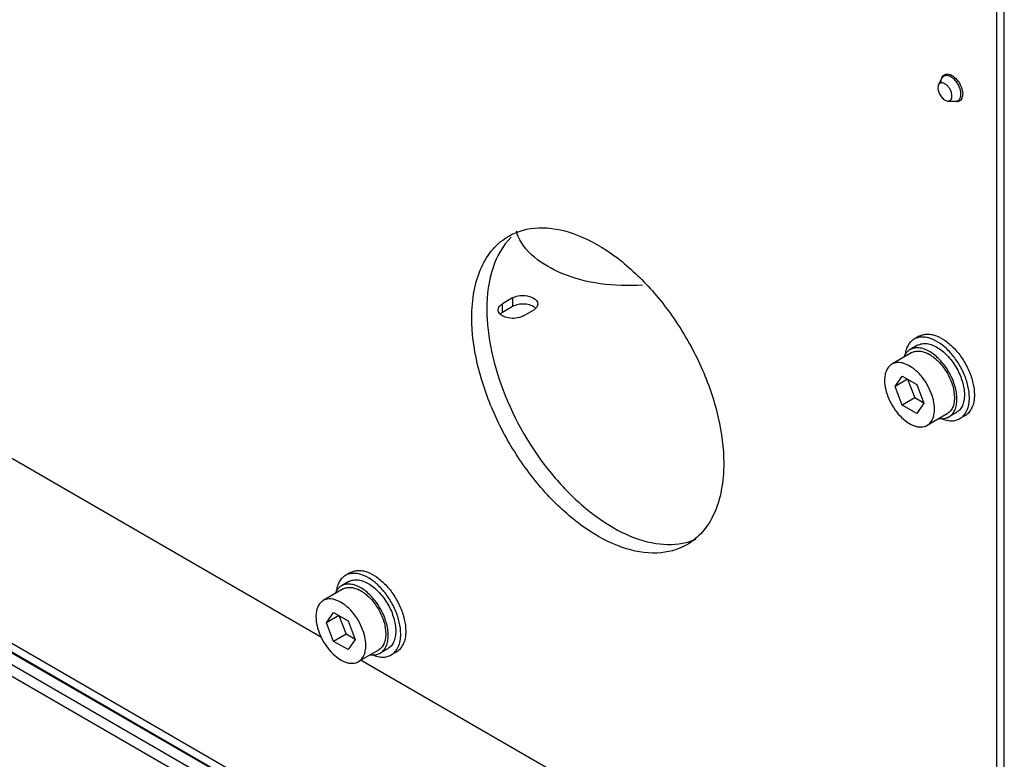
# Model space of a CAD drawing. Header units: millimetres. Extents: x 141 to 1096, y 454 to 1274.
# Tile 12 of 21: x 291 to 430, y 613 to 717. Entities that reach past the tile are written whole.
import ezdxf

# ---------------------------------------------------------------- set-up
doc = ezdxf.new("R2010")
doc.units = ezdxf.units.MM
doc.header["$LTSCALE"] = 112.320728
doc.layers.get('0').update_dxf_attribs({"linetype": 'CONTINUOUS'})

msp = doc.modelspace()

# ---------------------------------------------------------------- linework, layer by layer
at = {"color": 7, "linetype": 'CONTINUOUS'}
for p, q in [((429.42, 577.09), (429.42, 742.03)), ((430.48, 576.48), (430.48, 741.41)), ((421.16, 708.17), (421.64, 709.08)), ((421.92, 709.39), (422.24, 709.57)), ((422.48, 705.87), (423.51, 705.83)), ((423.92, 705.92), (424.24, 706.1)), ((165.31, 700.91), (405.02, 562.52)), ((165.31, 699.69), (405.02, 561.29)), ((163.26, 699.07), (407.5, 558.07)), ((168.71, 694.3), (402.05, 559.58)), ((360.76, 677.97), (359.34, 677.15)), ((359.34, 675.93), (359.34, 677.15)), ((360.76, 677.97), (360.76, 676.74)), ((360.76, 676.74), (359.34, 675.93)), ((362.31, 675.44), (363.73, 676.25)), ((418.39, 672.54), (417.68, 672.13)), ((417.37, 670.22), (414.54, 668.58)), ((418.18, 671.26), (417.12, 670.65)), ((268.6, 667.49), (333.67, 629.92)), ((415, 665.43), (416.02, 666.88)), ((416.77, 666.45), (415, 665.43)), ((416.02, 666.88), (418.07, 665.71)), ((416.77, 666.45), (417.79, 663.82)), ((416.02, 662.8), (415, 665.43)), ((418.07, 665.71), (419.09, 663.08)), ((417.79, 663.82), (416.02, 662.8)), ((419.09, 663.08), (417.79, 663.82)), ((419.09, 663.08), (418.07, 661.62)), ((418.07, 661.62), (416.02, 662.8)), ((423.68, 661.74), (422.62, 661.12)), ((422.37, 661.56), (419.54, 659.92)), ((424.89, 661.28), (424.18, 660.87)), ((332.76, 602.85), (238, 657.56)), ((337.78, 639.06), (337.07, 638.65)), ((336.76, 636.74), (333.93, 635.11)), ((337.57, 637.78), (336.51, 637.17)), ((334.39, 631.95), (335.41, 633.41)), ((336.16, 632.97), (334.39, 631.95)), ((335.41, 633.41), (337.46, 632.23)), ((336.16, 632.97), (337.18, 630.34)), ((335.41, 629.32), (334.39, 631.95)), ((337.46, 632.23), (338.48, 629.6)), ((337.18, 630.34), (335.41, 629.32)), ((338.48, 629.6), (337.18, 630.34)), ((338.48, 629.6), (337.46, 628.15)), ((337.46, 628.15), (335.41, 629.32)), ((341.76, 628.08), (338.93, 626.45)), ((343.07, 628.26), (342.01, 627.65)), ((344.28, 627.8), (343.57, 627.39)), ((339.31, 626.66), (422.35, 578.72))]:
    msp.add_line(p, q, dxfattribs=at)
for centre, radius, start, end in [((422.38, 708.93), 0.779, 134.4343, 137.9422), ((423.75, 706.56), 0.79, 280.3318, 285.5063), ((366.94, 689.06), 5.86, 195.8566, 198.7562), ((359.9, 676.57), 1.26, 221.5147, 227.203), ((417.15, 665.67), 5.44, 57.2131, 60.0784), ((418.69, 663.85), 4.72, 0.0004, 0.3731), ((418.4, 663.64), 5.37, 0.0108, 2.8191), ((423.53, 665.58), 5.09, 244.9773, 247.3743), ((383.25, 651.84), 8.77, 284.187, 293.7178), ((336.54, 632.19), 5.44, 57.2131, 60.0784), ((338.08, 630.37), 4.72, 0.0004, 0.3731), ((337.79, 630.16), 5.37, 0.0108, 2.8191), ((342.92, 632.1), 5.09, 244.9773, 247.3743)]:
    msp.add_arc(centre, radius, start, end, dxfattribs=at)
for points, knots in [([(421.54, 708.61), (421.54, 708.66), (421.54, 708.84), (421.58, 709.02), (421.62, 709.15)], [0, 0, 0, 0, 0.267346, 1, 1, 1, 1]), ([(421.92, 709.39), (421.86, 709.35), (421.75, 709.26), (421.67, 709.15), (421.64, 709.08)], [0, 0, 0, 0, 0.485947, 1, 1, 1, 1]), ([(424.34, 706.84), (424.34, 707.01), (424.29, 707.37), (424.11, 707.9), (423.83, 708.4), (423.48, 708.85), (423.09, 709.2), (422.73, 709.4), (422.45, 709.47), (422.26, 709.49), (422.08, 709.46), (421.97, 709.42), (421.92, 709.39)], [0, 0, 0, 0, 0.128683, 0.270274, 0.417429, 0.561775, 0.695446, 0.812711, 0.864676, 0.91251, 0.95714, 1, 1, 1, 1]), ([(422.19, 709.68), (422.76, 709.8), (423.74, 709.06), (424.39, 707.95), (424.58, 707.21), (424.58, 706.85)], [0, 0, 0, 0, 0.44303, 0.733596, 1, 1, 1, 1]), ([(421.16, 708.17), (421.14, 708.14), (421.09, 708), (421.07, 707.85), (421.07, 707.74)], [0, 0, 0, 0, 0.228196, 1, 1, 1, 1]), ([(421.07, 707.74), (421.07, 707.63), (421.09, 707.42), (421.18, 707.1), (421.33, 706.79), (421.52, 706.5), (421.74, 706.25), (422.04, 706), (422.31, 705.88), (422.48, 705.87)], [0, 0, 0, 0, 0.121578, 0.254385, 0.393648, 0.533704, 0.668785, 0.793786, 1, 1, 1, 1]), ([(423.06, 706.59), (423.06, 706.72), (423.02, 707.02), (422.85, 707.44), (422.61, 707.84), (422.3, 708.16), (422.02, 708.35), (421.79, 708.43), (421.63, 708.45), (421.48, 708.44), (421.35, 708.38), (421.24, 708.29), (421.18, 708.21), (421.16, 708.17)], [0, 0, 0, 0, 0.134892, 0.284001, 0.436803, 0.581874, 0.70971, 0.76575, 0.81662, 0.863387, 0.907933, 0.95268, 1, 1, 1, 1]), ([(422.48, 705.87), (422.56, 705.87), (422.69, 705.89), (422.82, 705.97), (422.94, 706.09), (423.04, 706.3), (423.06, 706.48), (423.06, 706.59)], [0, 0, 0, 0, 0.232533, 0.34434, 0.458473, 0.707508, 1, 1, 1, 1]), ([(423.92, 705.92), (423.99, 705.96), (424.11, 706.06), (424.24, 706.28), (424.32, 706.54), (424.34, 706.74), (424.34, 706.84)], [0, 0, 0, 0, 0.217772, 0.450955, 0.710192, 1, 1, 1, 1]), ([(424.58, 706.85), (424.58, 706.77), (424.56, 706.47), (424.45, 706.17), (424.3, 706.01)], [0, 0, 0, 0, 0.284134, 1, 1, 1, 1]), ([(423.51, 705.83), (423.59, 705.83), (423.73, 705.84), (423.86, 705.89), (423.92, 705.92)], [0, 0, 0, 0, 0.514047, 1, 1, 1, 1]), ([(355, 675.17), (355, 676.45), (355.19, 678.89), (356.18, 682.23), (357.83, 684.94), (359.39, 686.25), (360.23, 686.73)], [0, 0, 0, 0, 0.289789, 0.549057, 0.782229, 1, 1, 1, 1]), ([(360.23, 686.73), (361.49, 687.46), (364.66, 688.27), (369.76, 687.25), (374.97, 684.41), (379.96, 679.98), (384.37, 674.34), (387.85, 667.92), (390.1, 661.25), (390.71, 656.72), (390.71, 654.56)], [0, 0, 0, 0, 0.086935, 0.186408, 0.303797, 0.437611, 0.582113, 0.729427, 0.87117, 1, 1, 1, 1]), ([(379.17, 679.79), (377.18, 679.64), (373.25, 679.78), (366.81, 681.37), (362.31, 684.47), (361.39, 687.17)], [0, 0, 0, 0, 0.296852, 0.575888, 1, 1, 1, 1]), ([(360.56, 686.58), (359.39, 685.41), (357.55, 682.08), (357.12, 678.39), (357.12, 676.4)], [0, 0, 0, 0, 0.456071, 1, 1, 1, 1]), ([(361.56, 678.26), (361.89, 678.32), (362.86, 678.41), (364.34, 677.83), (364.34, 677.11)], [0, 0, 0, 0, 0.313373, 1, 1, 1, 1]), ([(357.12, 676.4), (357.12, 674.4), (357.64, 670.19), (360.29, 661.82), (364.99, 654.03), (371.14, 647.91), (375.97, 644.68), (380.79, 642.96), (384.01, 642.98), (385.4, 643.34)], [0, 0, 0, 0, 0.12548, 0.263124, 0.548706, 0.683556, 0.804891, 0.909813, 1, 1, 1, 1]), ([(385.48, 643), (384.21, 642.27), (381.05, 641.46), (375.94, 642.48), (370.73, 645.32), (365.74, 649.75), (361.33, 655.39), (357.85, 661.81), (355.6, 668.48), (355, 673.01), (355, 675.17)], [0, 0, 0, 0, 0.086935, 0.186408, 0.303797, 0.437611, 0.582113, 0.729427, 0.87117, 1, 1, 1, 1]), ([(362.31, 675.44), (362.14, 675.33), (361.31, 675.01), (360.35, 675.04), (359.72, 675.27)], [0, 0, 0, 0, 0.23383, 1, 1, 1, 1]), ([(418.39, 672.54), (418.55, 672.63), (418.9, 672.78), (419.49, 672.86), (420.11, 672.82), (421.02, 672.57), (422.19, 671.94), (423.47, 670.8), (424.61, 669.34), (425.5, 667.69), (426.08, 665.98), (426.24, 664.81), (426.24, 664.25)], [0, 0, 0, 0, 0.042861, 0.087491, 0.135326, 0.18729, 0.304554, 0.438225, 0.58257, 0.729726, 0.871319, 1, 1, 1, 1]), ([(417.68, 672.13), (417.51, 672.03), (417.18, 671.77), (416.8, 671.25), (416.52, 670.61), (416.42, 670.14), (416.39, 669.89)], [0, 0, 0, 0, 0.225948, 0.462819, 0.719155, 1, 1, 1, 1]), ([(425.53, 663.85), (425.53, 664.4), (425.37, 665.57), (424.79, 667.28), (423.9, 668.94), (422.76, 670.39), (421.48, 671.53), (420.32, 672.16), (419.41, 672.41), (418.78, 672.45), (418.2, 672.37), (417.84, 672.22), (417.68, 672.13)], [0, 0, 0, 0, 0.12868, 0.270273, 0.41743, 0.561778, 0.695447, 0.812712, 0.864676, 0.91251, 0.95714, 1, 1, 1, 1]), ([(418.18, 671.26), (418.38, 671.37), (418.82, 671.53), (419.56, 671.53), (420.35, 671.31), (420.86, 671.04), (421.11, 670.88)], [0, 0, 0, 0, 0.215282, 0.447447, 0.707661, 1, 1, 1, 1]), ([(417.12, 670.65), (416.98, 670.56), (416.7, 670.34), (416.48, 670.06), (416.39, 669.9)], [0, 0, 0, 0, 0.48809, 1, 1, 1, 1]), ([(419.86, 670.38), (419.62, 670.52), (419.15, 670.75), (418.41, 670.92), (417.72, 670.91), (417.3, 670.75), (417.12, 670.65)], [0, 0, 0, 0, 0.28967, 0.54887, 0.782102, 1, 1, 1, 1]), ([(417.37, 670.22), (417.52, 670.3), (417.85, 670.43), (418.41, 670.47), (419, 670.37), (419.39, 670.22), (419.59, 670.12)], [0, 0, 0, 0, 0.222286, 0.457442, 0.715029, 1, 1, 1, 1]), ([(419.59, 670.12), (419.64, 670.1), (419.84, 669.99), (420.03, 669.88), (420.17, 669.78)], [0, 0, 0, 0, 0.24232, 1, 1, 1, 1]), ([(423.76, 663.9), (423.73, 664.5), (423.47, 665.75), (422.68, 667.51), (421.55, 669.07), (420.6, 669.92), (420.1, 670.24)], [0, 0, 0, 0, 0.239032, 0.500021, 0.761005, 1, 1, 1, 1]), ([(421.11, 670.88), (421.64, 670.55), (422.64, 669.66), (423.81, 668.02), (424.6, 666.17), (424.82, 664.87), (424.82, 664.25)], [0, 0, 0, 0, 0.239985, 0.502796, 0.764093, 1, 1, 1, 1]), ([(414.54, 668.58), (414.38, 668.49), (414.07, 668.23), (413.74, 667.69), (413.55, 667.03), (413.51, 666.55), (413.51, 666.29)], [0, 0, 0, 0, 0.217771, 0.450951, 0.710188, 1, 1, 1, 1]), ([(420.58, 662.21), (420.58, 662.64), (420.46, 663.54), (420.01, 664.86), (419.33, 666.13), (418.45, 667.25), (417.46, 668.12), (416.57, 668.61), (415.87, 668.8), (415.39, 668.83), (414.94, 668.77), (414.67, 668.65), (414.54, 668.58)], [0, 0, 0, 0, 0.128682, 0.270273, 0.41743, 0.561778, 0.695448, 0.812712, 0.864677, 0.91251, 0.95714, 1, 1, 1, 1]), ([(416.39, 669.9), (416.38, 669.88), (416.33, 669.78), (416.28, 669.69), (416.25, 669.61)], [0, 0, 0, 0, 0.245548, 1, 1, 1, 1]), ([(420.17, 669.78), (420.64, 669.47), (421.51, 668.66), (422.52, 667.2), (423.21, 665.57), (423.41, 664.42), (423.41, 663.88)], [0, 0, 0, 0, 0.242029, 0.504595, 0.764682, 1, 1, 1, 1]), ([(413.51, 666.29), (413.51, 665.87), (413.63, 664.97), (414.08, 663.65), (414.76, 662.38), (415.64, 661.26), (416.63, 660.38), (417.52, 659.9), (418.22, 659.71), (418.7, 659.67), (419.15, 659.74), (419.42, 659.85), (419.54, 659.92)], [0, 0, 0, 0, 0.128682, 0.270273, 0.41743, 0.561778, 0.695448, 0.812712, 0.864677, 0.91251, 0.95714, 1, 1, 1, 1]), ([(423.41, 663.85), (423.41, 663.59), (423.37, 663.11), (423.18, 662.45), (422.85, 661.91), (422.54, 661.65), (422.37, 661.56)], [0, 0, 0, 0, 0.289809, 0.549047, 0.782228, 1, 1, 1, 1]), ([(422.62, 661.12), (422.8, 661.23), (423.14, 661.51), (423.51, 662.1), (423.72, 662.83), (423.76, 663.36), (423.76, 663.64)], [0, 0, 0, 0, 0.217772, 0.450953, 0.710191, 1, 1, 1, 1]), ([(424.82, 664.25), (424.82, 663.97), (424.78, 663.44), (424.57, 662.72), (424.21, 662.13), (423.87, 661.84), (423.68, 661.74)], [0, 0, 0, 0, 0.289809, 0.549047, 0.782228, 1, 1, 1, 1]), ([(424.18, 660.87), (424.4, 660.99), (424.8, 661.33), (425.23, 662.03), (425.48, 662.89), (425.53, 663.52), (425.53, 663.85)], [0, 0, 0, 0, 0.217772, 0.450952, 0.710192, 1, 1, 1, 1]), ([(426.24, 664.25), (426.24, 663.92), (426.19, 663.3), (425.93, 662.44), (425.51, 661.74), (425.11, 661.4), (424.89, 661.28)], [0, 0, 0, 0, 0.289806, 0.549045, 0.782225, 1, 1, 1, 1]), ([(419.54, 659.92), (419.71, 660.02), (420.02, 660.28), (420.35, 660.82), (420.54, 661.48), (420.58, 661.96), (420.58, 662.21)], [0, 0, 0, 0, 0.217771, 0.450951, 0.710188, 1, 1, 1, 1]), ([(421.24, 660.89), (421.27, 660.89), (421.38, 660.87), (421.5, 660.87), (421.58, 660.87)], [0, 0, 0, 0, 0.255003, 1, 1, 1, 1]), ([(421.57, 660.88), (421.8, 660.78), (422.27, 660.63), (422.96, 660.54), (423.61, 660.61), (424.01, 660.77), (424.18, 660.87)], [0, 0, 0, 0, 0.281285, 0.537747, 0.774435, 1, 1, 1, 1]), ([(421.58, 660.87), (421.77, 660.86), (422.13, 660.9), (422.47, 661.04), (422.62, 661.12)], [0, 0, 0, 0, 0.512538, 1, 1, 1, 1]), ([(390.71, 654.56), (390.71, 653.28), (390.51, 650.84), (389.53, 647.5), (387.87, 644.79), (386.31, 643.48), (385.48, 643)], [0, 0, 0, 0, 0.289789, 0.549057, 0.782229, 1, 1, 1, 1]), ([(337.78, 639.06), (337.94, 639.15), (338.29, 639.3), (338.88, 639.38), (339.5, 639.34), (340.41, 639.1), (341.58, 638.46), (342.86, 637.32), (344, 635.87), (344.89, 634.21), (345.47, 632.5), (345.63, 631.33), (345.63, 630.78)], [0, 0, 0, 0, 0.042861, 0.087491, 0.135326, 0.18729, 0.304554, 0.438225, 0.58257, 0.729726, 0.871319, 1, 1, 1, 1]), ([(337.07, 638.65), (336.9, 638.55), (336.57, 638.29), (336.18, 637.77), (335.91, 637.13), (335.81, 636.66), (335.78, 636.41)], [0, 0, 0, 0, 0.225948, 0.462819, 0.719155, 1, 1, 1, 1]), ([(344.92, 630.37), (344.92, 630.92), (344.76, 632.09), (344.18, 633.81), (343.29, 635.46), (342.15, 636.91), (340.87, 638.05), (339.71, 638.69), (338.8, 638.93), (338.17, 638.98), (337.59, 638.89), (337.23, 638.74), (337.07, 638.65)], [0, 0, 0, 0, 0.12868, 0.270273, 0.41743, 0.561778, 0.695447, 0.812712, 0.864676, 0.91251, 0.95714, 1, 1, 1, 1]), ([(337.57, 637.78), (337.77, 637.9), (338.21, 638.05), (338.95, 638.05), (339.74, 637.83), (340.25, 637.57), (340.5, 637.41)], [0, 0, 0, 0, 0.215282, 0.447447, 0.707661, 1, 1, 1, 1]), ([(336.51, 637.17), (336.36, 637.09), (336.08, 636.87), (335.87, 636.58), (335.78, 636.43)], [0, 0, 0, 0, 0.48809, 1, 1, 1, 1]), ([(339.25, 636.9), (339.01, 637.04), (338.53, 637.27), (337.8, 637.45), (337.11, 637.43), (336.69, 637.28), (336.51, 637.17)], [0, 0, 0, 0, 0.28967, 0.54887, 0.782102, 1, 1, 1, 1]), ([(336.76, 636.74), (336.91, 636.82), (337.24, 636.95), (337.8, 636.99), (338.39, 636.89), (338.78, 636.74), (338.98, 636.64)], [0, 0, 0, 0, 0.222286, 0.457442, 0.715029, 1, 1, 1, 1]), ([(338.98, 636.64), (339.03, 636.62), (339.23, 636.52), (339.42, 636.4), (339.56, 636.3)], [0, 0, 0, 0, 0.24232, 1, 1, 1, 1]), ([(343.15, 630.43), (343.12, 631.03), (342.86, 632.27), (342.07, 634.03), (340.94, 635.59), (339.99, 636.44), (339.49, 636.76)], [0, 0, 0, 0, 0.239032, 0.500021, 0.761005, 1, 1, 1, 1]), ([(340.5, 637.41), (341.03, 637.07), (342.03, 636.18), (343.2, 634.54), (343.99, 632.7), (344.21, 631.39), (344.21, 630.78)], [0, 0, 0, 0, 0.239985, 0.502796, 0.764093, 1, 1, 1, 1]), ([(333.93, 635.11), (333.77, 635.01), (333.46, 634.75), (333.13, 634.21), (332.94, 633.55), (332.9, 633.07), (332.9, 632.82)], [0, 0, 0, 0, 0.217771, 0.450951, 0.710188, 1, 1, 1, 1]), ([(339.97, 628.73), (339.97, 629.16), (339.85, 630.06), (339.4, 631.38), (338.72, 632.65), (337.84, 633.77), (336.85, 634.64), (335.96, 635.13), (335.26, 635.32), (334.78, 635.36), (334.33, 635.29), (334.06, 635.18), (333.93, 635.11)], [0, 0, 0, 0, 0.128682, 0.270273, 0.41743, 0.561778, 0.695448, 0.812712, 0.864677, 0.91251, 0.95714, 1, 1, 1, 1]), ([(335.78, 636.43), (335.77, 636.4), (335.72, 636.31), (335.67, 636.21), (335.64, 636.13)], [0, 0, 0, 0, 0.245548, 1, 1, 1, 1]), ([(339.56, 636.3), (340.03, 635.99), (340.9, 635.19), (341.91, 633.72), (342.6, 632.09), (342.79, 630.94), (342.8, 630.4)], [0, 0, 0, 0, 0.242029, 0.504595, 0.764682, 1, 1, 1, 1]), ([(332.9, 632.82), (332.9, 632.39), (333.02, 631.49), (333.46, 630.17), (334.15, 628.9), (335.03, 627.78), (336.01, 626.91), (336.91, 626.42), (337.61, 626.23), (338.09, 626.2), (338.54, 626.26), (338.81, 626.37), (338.93, 626.45)], [0, 0, 0, 0, 0.128682, 0.270273, 0.41743, 0.561778, 0.695448, 0.812712, 0.864677, 0.91251, 0.95714, 1, 1, 1, 1]), ([(342.8, 630.37), (342.8, 630.11), (342.76, 629.63), (342.56, 628.97), (342.24, 628.43), (341.93, 628.17), (341.76, 628.08)], [0, 0, 0, 0, 0.289809, 0.549047, 0.782228, 1, 1, 1, 1]), ([(342.01, 627.65), (342.19, 627.75), (342.53, 628.04), (342.9, 628.63), (343.11, 629.35), (343.15, 629.88), (343.15, 630.16)], [0, 0, 0, 0, 0.217772, 0.450953, 0.710191, 1, 1, 1, 1]), ([(344.21, 630.78), (344.21, 630.5), (344.17, 629.97), (343.96, 629.24), (343.59, 628.65), (343.25, 628.36), (343.07, 628.26)], [0, 0, 0, 0, 0.289809, 0.549047, 0.782228, 1, 1, 1, 1]), ([(343.57, 627.39), (343.79, 627.52), (344.19, 627.85), (344.62, 628.55), (344.87, 629.41), (344.92, 630.04), (344.92, 630.37)], [0, 0, 0, 0, 0.217772, 0.450952, 0.710192, 1, 1, 1, 1]), ([(345.63, 630.78), (345.63, 630.45), (345.58, 629.82), (345.32, 628.96), (344.9, 628.26), (344.5, 627.92), (344.28, 627.8)], [0, 0, 0, 0, 0.289806, 0.549045, 0.782225, 1, 1, 1, 1]), ([(338.93, 626.45), (339.1, 626.54), (339.41, 626.8), (339.74, 627.34), (339.93, 628), (339.97, 628.48), (339.97, 628.73)], [0, 0, 0, 0, 0.217771, 0.450951, 0.710188, 1, 1, 1, 1]), ([(340.63, 627.42), (340.65, 627.41), (340.77, 627.4), (340.88, 627.39), (340.97, 627.39)], [0, 0, 0, 0, 0.255003, 1, 1, 1, 1]), ([(340.96, 627.4), (341.19, 627.3), (341.66, 627.15), (342.35, 627.06), (343, 627.13), (343.4, 627.29), (343.57, 627.39)], [0, 0, 0, 0, 0.281285, 0.537747, 0.774435, 1, 1, 1, 1]), ([(340.97, 627.39), (341.16, 627.39), (341.52, 627.42), (341.86, 627.56), (342.01, 627.65)], [0, 0, 0, 0, 0.512538, 1, 1, 1, 1])]:
    msp.add_open_spline(points, degree=3, knots=knots, dxfattribs=at)
for points in [[(421.62, 709.15), (421.66, 709.26), (421.72, 709.36), (421.8, 709.45)], [(421.83, 709.48), (421.88, 709.53), (421.93, 709.56), (421.98, 709.59)], [(421.98, 709.59), (422.05, 709.63), (422.12, 709.66), (422.19, 709.68)], [(423.89, 705.78), (423.78, 705.76), (423.67, 705.77), (423.56, 705.78)], [(424.13, 705.87), (424.08, 705.84), (424.02, 705.82), (423.96, 705.8)], [(424.3, 706.01), (424.25, 705.96), (424.19, 705.91), (424.13, 705.87)], [(358.84, 676.68), (358.96, 676.88), (359.15, 677.04), (359.34, 677.15)], [(360.76, 677.97), (361.01, 678.11), (361.28, 678.2), (361.56, 678.26)], [(361.57, 677.03), (361.29, 676.98), (361.01, 676.89), (360.76, 676.74)], [(363.37, 676.91), (362.8, 677.12), (362.16, 677.15), (361.57, 677.03)], [(364.34, 677.11), (364.34, 676.89), (364.22, 676.67), (364.07, 676.51)], [(358.73, 676.29), (358.73, 676.43), (358.77, 676.57), (358.84, 676.68)], [(358.96, 675.74), (358.83, 675.89), (358.73, 676.1), (358.73, 676.29)], [(359.34, 675.93), (359.22, 675.86), (359.11, 675.77), (359.01, 675.67)], [(359.72, 675.27), (359.48, 675.35), (359.24, 675.48), (359.05, 675.65)], [(364.02, 676.53), (363.84, 676.7), (363.61, 676.82), (363.37, 676.91)], [(363.91, 676.37), (363.85, 676.33), (363.79, 676.29), (363.73, 676.25)], [(364.07, 676.51), (364.02, 676.46), (363.97, 676.42), (363.91, 676.37)]]:
    msp.add_open_spline(points, degree=3, dxfattribs=at)

doc.saveas('drawing.dxf')
